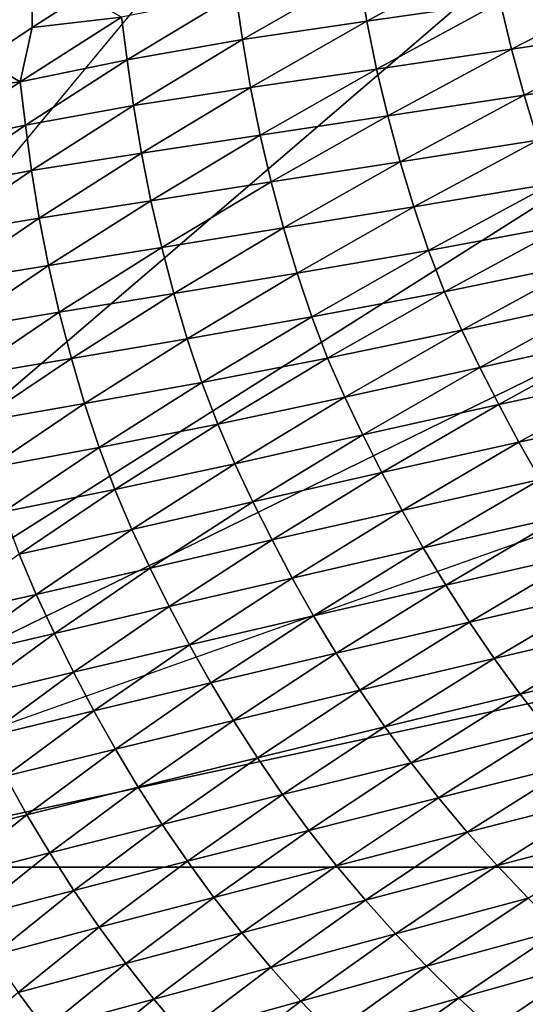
# Model space of a CAD drawing. Extents: x -54 to 446, y -6 to 1400.
# Tile 35 of 254: x -15.653 to -15.395, y 1331.108 to 1331.609. Entities that reach past the tile are written whole.
import ezdxf

# ---------------------------------------------------------------- set-up
doc = ezdxf.new("R2010")
doc.units = 0
doc.header["$LTSCALE"] = 52.148148
for name, color, linetype in [('1345', 7, 'CONTINUOUS'), ('1513', 7, 'CONTINUOUS'), ('1519', 7, 'CONTINUOUS'), ('1576', 7, 'CONTINUOUS'), ('973', 7, 'CONTINUOUS'), ('999', 7, 'CONTINUOUS')]:
    doc.layers.add(name, color=color, linetype=linetype)

msp = doc.modelspace()

# ---------------------------------------------------------------- linework, layer by layer
at = {"layer": '1345', "color": 7, "linetype": 'CONTINUOUS'}
for points in [[(-15.995, 1396.55017, -0.4), (-15.995, 1331.13135, -0.4), (-15.08628, 1396.55017, -0.4), (-15.995, 1396.55017, -0.4)], [(-15.995, 1331.13135, -0.4), (-15.08628, 1330.95407, -0.4), (-15.08628, 1396.55017, -0.4), (-15.995, 1331.13135, -0.4)], [(-15.995, 1331.13135, -0.4), (-15.78947, 1330.6319, -0.4), (-15.08628, 1330.95407, -0.4), (-15.995, 1331.13135, -0.4)]]:
    msp.add_3dface(points, dxfattribs=at)
at = {"layer": '1513', "color": 7, "linetype": 'CONTINUOUS'}
for points in [[(-16, 1395.24268), (-16, 1395.82216), (-15.00018, 1331.1777), (-16, 1395.24268)], [(-15.00018, 1331.1777), (-16, 1395.82216), (-15.00018, 1395.82216), (-15.00018, 1331.1777)], [(-16, 1393.47549), (-16, 1395.24268), (-15.00018, 1331.1777), (-16, 1393.47549)], [(-16, 1391.70658), (-16, 1393.47549), (-15.00018, 1331.1777), (-16, 1391.70658)], [(-16, 1389.93594), (-16, 1391.70658), (-15.00018, 1331.1777), (-16, 1389.93594)], [(-16, 1388.16358), (-16, 1389.93594), (-15.00018, 1331.1777), (-16, 1388.16358)], [(-16, 1386.38949), (-16, 1388.16358), (-15.00018, 1331.1777), (-16, 1386.38949)], [(-16, 1384.61368), (-16, 1386.38949), (-15.00018, 1331.1777), (-16, 1384.61368)], [(-16, 1382.83615), (-16, 1384.61368), (-15.00018, 1331.1777), (-16, 1382.83615)], [(-16, 1381.05688), (-16, 1382.83615), (-15.00018, 1331.1777), (-16, 1381.05688)], [(-16, 1379.2759), (-16, 1381.05688), (-15.00018, 1331.1777), (-16, 1379.2759)], [(-16, 1377.49319), (-16, 1379.2759), (-15.00018, 1331.1777), (-16, 1377.49319)], [(-16, 1375.70875), (-16, 1377.49319), (-15.00018, 1331.1777), (-16, 1375.70875)], [(-16, 1373.92259), (-16, 1375.70875), (-15.00018, 1331.1777), (-16, 1373.92259)], [(-16, 1372.1347), (-16, 1373.92259), (-15.00018, 1331.1777), (-16, 1372.1347)], [(-16, 1370.34509), (-16, 1372.1347), (-15.00018, 1331.1777), (-16, 1370.34509)], [(-16, 1368.55376), (-16, 1370.34509), (-15.00018, 1331.1777), (-16, 1368.55376)], [(-16, 1366.7607), (-16, 1368.55376), (-15.00018, 1331.1777), (-16, 1366.7607)], [(-16, 1364.96591), (-16, 1366.7607), (-15.00018, 1331.1777), (-16, 1364.96591)], [(-16, 1363.77903), (-16, 1364.96591), (-15.00018, 1331.1777), (-16, 1363.77903)], [(-16, 1363.17984), (-16, 1363.77903), (-15.00018, 1331.1777), (-16, 1363.17984)], [(-16, 1361.41242), (-16, 1363.17984), (-15.00018, 1331.1777), (-16, 1361.41242)], [(-16, 1359.64333), (-16, 1361.41242), (-15.00018, 1331.1777), (-16, 1359.64333)], [(-16, 1357.87258), (-16, 1359.64333), (-15.00018, 1331.1777), (-16, 1357.87258)], [(-16, 1356.10016), (-16, 1357.87258), (-15.00018, 1331.1777), (-16, 1356.10016)], [(-16, 1354.32607), (-16, 1356.10016), (-15.00018, 1331.1777), (-16, 1354.32607)], [(-16, 1352.55032), (-16, 1354.32607), (-15.00018, 1331.1777), (-16, 1352.55032)], [(-16, 1350.7729), (-16, 1352.55032), (-15.00018, 1331.1777), (-16, 1350.7729)], [(-16, 1348.99381), (-16, 1350.7729), (-15.00018, 1331.1777), (-16, 1348.99381)], [(-16, 1347.21306), (-16, 1348.99381), (-15.00018, 1331.1777), (-16, 1347.21306)], [(-16, 1345.43064), (-16, 1347.21306), (-15.00018, 1331.1777), (-16, 1345.43064)], [(-16, 1343.64656), (-16, 1345.43064), (-15.00018, 1331.1777), (-16, 1343.64656)], [(-16, 1341.8608), (-16, 1343.64656), (-15.00018, 1331.1777), (-16, 1341.8608)], [(-16, 1340.07339), (-16, 1341.8608), (-15.00018, 1331.1777), (-16, 1340.07339)], [(-16, 1338.2843), (-16, 1340.07339), (-15.00018, 1331.1777), (-16, 1338.2843)], [(-16, 1336.49355), (-16, 1338.2843), (-15.00018, 1331.1777), (-16, 1336.49355)], [(-16, 1334.70113), (-16, 1336.49355), (-15.00018, 1331.1777), (-16, 1334.70113)], [(-16, 1332.90705), (-16, 1334.70113), (-15.00018, 1331.1777), (-16, 1332.90705)], [(-16, 1331.1777), (-16, 1332.90705), (-15.00018, 1331.1777), (-16, 1331.1777)], [(-16, 1331.1777), (-14, 1330.47248), (-15.79687, 1330.68106), (-16, 1331.1777)], [(-14, 1330.47248), (-16, 1331.1777), (-15.00018, 1331.1777), (-14, 1330.47248)]]:
    msp.add_3dface(points, dxfattribs=at)
at = {"layer": '1519', "color": 7, "linetype": 'CONTINUOUS'}
for points in [[(-15.47587, 1331.60869, 4.03521), (-15.41308, 1331.64278, 4.2718), (-15.48009, 1331.63316, 4.02136), (-15.47587, 1331.60869, 4.03521)], [(-15.47587, 1331.60869, 4.03521), (-15.40795, 1331.61833, 4.28279), (-15.41308, 1331.64278, 4.2718), (-15.47587, 1331.60869, 4.03521)], [(-15.53918, 1331.5993, 3.78556), (-15.48009, 1331.63316, 4.02136), (-15.54262, 1331.62243, 3.77524), (-15.53918, 1331.5993, 3.78556)], [(-15.53918, 1331.5993, 3.78556), (-15.47587, 1331.60869, 4.03521), (-15.48009, 1331.63316, 4.02136), (-15.53918, 1331.5993, 3.78556)], [(-15.40213, 1331.5945, 4.2898), (-15.33557, 1331.62879, 4.52723), (-15.40795, 1331.61833, 4.28279), (-15.40213, 1331.5945, 4.2898)], [(-15.40213, 1331.5945, 4.2898), (-15.32913, 1331.60536, 4.53291), (-15.33557, 1331.62879, 4.52723), (-15.40213, 1331.5945, 4.2898)], [(-15.64636, 1331.6054, 3.33704), (-15.60083, 1331.61078, 3.54006), (-15.62042, 1331.62206, 3.45668), (-15.64636, 1331.6054, 3.33704)], [(-15.598, 1331.58893, 3.53993), (-15.54262, 1331.62243, 3.77524), (-15.60083, 1331.61078, 3.54006), (-15.598, 1331.58893, 3.53993)], [(-15.598, 1331.58893, 3.53993), (-15.53918, 1331.5993, 3.78556), (-15.54262, 1331.62243, 3.77524), (-15.598, 1331.58893, 3.53993)], [(-15.47084, 1331.58432, 4.0454), (-15.40795, 1331.61833, 4.28279), (-15.47587, 1331.60869, 4.03521), (-15.47084, 1331.58432, 4.0454)], [(-15.47084, 1331.58432, 4.0454), (-15.40213, 1331.5945, 4.2898), (-15.40795, 1331.61833, 4.28279), (-15.47084, 1331.58432, 4.0454)], [(-15.65246, 1331.57779, 3.3041), (-15.598, 1331.58893, 3.53993), (-15.60083, 1331.61078, 3.54006), (-15.65246, 1331.57779, 3.3041)], [(-15.65246, 1331.57779, 3.3041), (-15.60083, 1331.61078, 3.54006), (-15.64636, 1331.6054, 3.33704), (-15.65246, 1331.57779, 3.3041)], [(-15.67136, 1331.58883, 3.2174), (-15.65246, 1331.57779, 3.3041), (-15.64636, 1331.6054, 3.33704), (-15.67136, 1331.58883, 3.2174)], [(-15.53507, 1331.57492, 3.79828), (-15.47587, 1331.60869, 4.03521), (-15.53918, 1331.5993, 3.78556), (-15.53507, 1331.57492, 3.79828)], [(-15.53507, 1331.57492, 3.79828), (-15.47084, 1331.58432, 4.0454), (-15.47587, 1331.60869, 4.03521), (-15.53507, 1331.57492, 3.79828)], [(-15.39575, 1331.57106, 4.29518), (-15.32913, 1331.60536, 4.53291), (-15.40213, 1331.5945, 4.2898), (-15.39575, 1331.57106, 4.29518)], [(-15.39575, 1331.57106, 4.29518), (-15.32212, 1331.58243, 4.53764), (-15.32913, 1331.60536, 4.53291), (-15.39575, 1331.57106, 4.29518)], [(-15.59468, 1331.56575, 3.54945), (-15.53918, 1331.5993, 3.78556), (-15.598, 1331.58893, 3.53993), (-15.59468, 1331.56575, 3.54945)], [(-15.59468, 1331.56575, 3.54945), (-15.53507, 1331.57492, 3.79828), (-15.53918, 1331.5993, 3.78556), (-15.59468, 1331.56575, 3.54945)], [(-15.46511, 1331.5605, 4.05198), (-15.40213, 1331.5945, 4.2898), (-15.47084, 1331.58432, 4.0454), (-15.46511, 1331.5605, 4.05198)], [(-15.46511, 1331.5605, 4.05198), (-15.39575, 1331.57106, 4.29518), (-15.40213, 1331.5945, 4.2898), (-15.46511, 1331.5605, 4.05198)], [(-15.69543, 1331.57235, 3.09776), (-15.65246, 1331.57779, 3.3041), (-15.67136, 1331.58883, 3.2174), (-15.69543, 1331.57235, 3.09776)], [(-15.64977, 1331.55576, 3.30436), (-15.598, 1331.58893, 3.53993), (-15.65246, 1331.57779, 3.3041), (-15.64977, 1331.55576, 3.30436)], [(-15.64977, 1331.55576, 3.30436), (-15.59468, 1331.56575, 3.54945), (-15.598, 1331.58893, 3.53993), (-15.64977, 1331.55576, 3.30436)], [(-15.53014, 1331.5506, 3.80771), (-15.47084, 1331.58432, 4.0454), (-15.53507, 1331.57492, 3.79828), (-15.53014, 1331.5506, 3.80771)], [(-15.53014, 1331.5506, 3.80771), (-15.46511, 1331.5605, 4.05198), (-15.47084, 1331.58432, 4.0454), (-15.53014, 1331.5506, 3.80771)], [(-15.38879, 1331.5481, 4.29968), (-15.32212, 1331.58243, 4.53764), (-15.39575, 1331.57106, 4.29518), (-15.38879, 1331.5481, 4.29968)], [(-15.70048, 1331.54514, 3.06796), (-15.64977, 1331.55576, 3.30436), (-15.65246, 1331.57779, 3.3041), (-15.70048, 1331.54514, 3.06796)], [(-15.70048, 1331.54514, 3.06796), (-15.65246, 1331.57779, 3.3041), (-15.69543, 1331.57235, 3.09776), (-15.70048, 1331.54514, 3.06796)], [(-15.59067, 1331.54145, 3.56109), (-15.53507, 1331.57492, 3.79828), (-15.59468, 1331.56575, 3.54945), (-15.59067, 1331.54145, 3.56109)], [(-15.59067, 1331.54145, 3.56109), (-15.53014, 1331.5506, 3.80771), (-15.53507, 1331.57492, 3.79828), (-15.59067, 1331.54145, 3.56109)], [(-15.45879, 1331.53705, 4.05708), (-15.39575, 1331.57106, 4.29518), (-15.46511, 1331.5605, 4.05198), (-15.45879, 1331.53705, 4.05708)], [(-15.45879, 1331.53705, 4.05708), (-15.38879, 1331.5481, 4.29968), (-15.39575, 1331.57106, 4.29518), (-15.45879, 1331.53705, 4.05708)], [(-15.64658, 1331.53254, 3.31311), (-15.59468, 1331.56575, 3.54945), (-15.64977, 1331.55576, 3.30436), (-15.64658, 1331.53254, 3.31311)], [(-15.64658, 1331.53254, 3.31311), (-15.59067, 1331.54145, 3.56109), (-15.59468, 1331.56575, 3.54945), (-15.64658, 1331.53254, 3.31311)], [(-15.5245, 1331.5268, 3.81387), (-15.46511, 1331.5605, 4.05198), (-15.53014, 1331.5506, 3.80771), (-15.5245, 1331.5268, 3.81387)], [(-15.5245, 1331.5268, 3.81387), (-15.45879, 1331.53705, 4.05708), (-15.46511, 1331.5605, 4.05198), (-15.5245, 1331.5268, 3.81387)], [(-15.69795, 1331.52293, 3.06859), (-15.64977, 1331.55576, 3.30436), (-15.70048, 1331.54514, 3.06796), (-15.69795, 1331.52293, 3.06859)], [(-15.69795, 1331.52293, 3.06859), (-15.64658, 1331.53254, 3.31311), (-15.64977, 1331.55576, 3.30436), (-15.69795, 1331.52293, 3.06859)], [(-15.58584, 1331.51721, 3.56978), (-15.53014, 1331.5506, 3.80771), (-15.59067, 1331.54145, 3.56109), (-15.58584, 1331.51721, 3.56978)], [(-15.58584, 1331.51721, 3.56978), (-15.5245, 1331.5268, 3.81387), (-15.53014, 1331.5506, 3.80771), (-15.58584, 1331.51721, 3.56978)], [(-15.45188, 1331.51407, 4.06137), (-15.38879, 1331.5481, 4.29968), (-15.45879, 1331.53705, 4.05708), (-15.45188, 1331.51407, 4.06137)], [(-15.45188, 1331.51407, 4.06137), (-15.38124, 1331.52597, 4.30333), (-15.38879, 1331.5481, 4.29968), (-15.45188, 1331.51407, 4.06137)], [(-15.64267, 1331.50832, 3.32371), (-15.59067, 1331.54145, 3.56109), (-15.64658, 1331.53254, 3.31311), (-15.64267, 1331.50832, 3.32371)], [(-15.64267, 1331.50832, 3.32371), (-15.58584, 1331.51721, 3.56978), (-15.59067, 1331.54145, 3.56109), (-15.64267, 1331.50832, 3.32371)], [(-15.51825, 1331.50335, 3.81869), (-15.45879, 1331.53705, 4.05708), (-15.5245, 1331.5268, 3.81387), (-15.51825, 1331.50335, 3.81869)], [(-15.51825, 1331.50335, 3.81869), (-15.45188, 1331.51407, 4.06137), (-15.45879, 1331.53705, 4.05708), (-15.51825, 1331.50335, 3.81869)], [(-15.69486, 1331.49967, 3.07662), (-15.64658, 1331.53254, 3.31311), (-15.69795, 1331.52293, 3.06859), (-15.69486, 1331.49967, 3.07662)], [(-15.69486, 1331.49967, 3.07662), (-15.64267, 1331.50832, 3.32371), (-15.64658, 1331.53254, 3.31311), (-15.69486, 1331.49967, 3.07662)], [(-15.58029, 1331.49341, 3.57555), (-15.5245, 1331.5268, 3.81387), (-15.58584, 1331.51721, 3.56978), (-15.58029, 1331.49341, 3.57555)], [(-15.58029, 1331.49341, 3.57555), (-15.51825, 1331.50335, 3.81869), (-15.5245, 1331.5268, 3.81387), (-15.58029, 1331.49341, 3.57555)], [(-15.44437, 1331.49187, 4.06488), (-15.38124, 1331.52597, 4.30333), (-15.45188, 1331.51407, 4.06137), (-15.44437, 1331.49187, 4.06488)], [(-15.44437, 1331.49187, 4.06488), (-15.3731, 1331.5051, 4.30583), (-15.38124, 1331.52597, 4.30333), (-15.44437, 1331.49187, 4.06488)], [(-15.63794, 1331.48414, 3.3317), (-15.58584, 1331.51721, 3.56978), (-15.64267, 1331.50832, 3.32371), (-15.63794, 1331.48414, 3.3317)], [(-15.63794, 1331.48414, 3.3317), (-15.58029, 1331.49341, 3.57555), (-15.58584, 1331.51721, 3.56978), (-15.63794, 1331.48414, 3.3317)], [(-15.51139, 1331.48033, 3.82278), (-15.45188, 1331.51407, 4.06137), (-15.51825, 1331.50335, 3.81869), (-15.51139, 1331.48033, 3.82278)], [(-15.51139, 1331.48033, 3.82278), (-15.44437, 1331.49187, 4.06488), (-15.45188, 1331.51407, 4.06137), (-15.51139, 1331.48033, 3.82278)], [(-15.69105, 1331.47553, 3.08624), (-15.64267, 1331.50832, 3.32371), (-15.69486, 1331.49967, 3.07662), (-15.69105, 1331.47553, 3.08624)], [(-15.69105, 1331.47553, 3.08624), (-15.63794, 1331.48414, 3.3317), (-15.64267, 1331.50832, 3.32371), (-15.69105, 1331.47553, 3.08624)], [(-15.43624, 1331.47085, 4.06736), (-15.3731, 1331.5051, 4.30583), (-15.44437, 1331.49187, 4.06488), (-15.43624, 1331.47085, 4.06736)], [(-15.43624, 1331.47085, 4.06736), (-15.36434, 1331.48568, 4.30719), (-15.3731, 1331.5051, 4.30583), (-15.43624, 1331.47085, 4.06736)], [(-15.57411, 1331.46996, 3.58011), (-15.51825, 1331.50335, 3.81869), (-15.58029, 1331.49341, 3.57555), (-15.57411, 1331.46996, 3.58011)], [(-15.57411, 1331.46996, 3.58011), (-15.51139, 1331.48033, 3.82278), (-15.51825, 1331.50335, 3.81869), (-15.57411, 1331.46996, 3.58011)], [(-15.63248, 1331.46036, 3.3371), (-15.58029, 1331.49341, 3.57555), (-15.63794, 1331.48414, 3.3317), (-15.63248, 1331.46036, 3.3371)], [(-15.63248, 1331.46036, 3.3371), (-15.57411, 1331.46996, 3.58011), (-15.58029, 1331.49341, 3.57555), (-15.63248, 1331.46036, 3.3371)], [(-15.50391, 1331.45807, 3.82616), (-15.44437, 1331.49187, 4.06488), (-15.51139, 1331.48033, 3.82278), (-15.50391, 1331.45807, 3.82616)], [(-15.50391, 1331.45807, 3.82616), (-15.43624, 1331.47085, 4.06736), (-15.44437, 1331.49187, 4.06488), (-15.50391, 1331.45807, 3.82616)], [(-15.68642, 1331.45141, 3.09356), (-15.63794, 1331.48414, 3.3317), (-15.69105, 1331.47553, 3.08624), (-15.68642, 1331.45141, 3.09356)], [(-15.68642, 1331.45141, 3.09356), (-15.63248, 1331.46036, 3.3371), (-15.63794, 1331.48414, 3.3317), (-15.68642, 1331.45141, 3.09356)], [(-15.42751, 1331.4512, 4.0688), (-15.36434, 1331.48568, 4.30719), (-15.43624, 1331.47085, 4.06736), (-15.42751, 1331.4512, 4.0688)], [(-15.42751, 1331.4512, 4.0688), (-15.35507, 1331.46702, 4.30882), (-15.36434, 1331.48568, 4.30719), (-15.42751, 1331.4512, 4.0688)], [(-15.56729, 1331.44692, 3.58401), (-15.51139, 1331.48033, 3.82278), (-15.57411, 1331.46996, 3.58011), (-15.56729, 1331.44692, 3.58401)], [(-15.56729, 1331.44692, 3.58401), (-15.50391, 1331.45807, 3.82616), (-15.51139, 1331.48033, 3.82278), (-15.56729, 1331.44692, 3.58401)], [(-15.62636, 1331.4369, 3.34142), (-15.57411, 1331.46996, 3.58011), (-15.63248, 1331.46036, 3.3371), (-15.62636, 1331.4369, 3.34142)], [(-15.62636, 1331.4369, 3.34142), (-15.56729, 1331.44692, 3.58401), (-15.57411, 1331.46996, 3.58011), (-15.62636, 1331.4369, 3.34142)], [(-15.49581, 1331.43692, 3.82862), (-15.43624, 1331.47085, 4.06736), (-15.50391, 1331.45807, 3.82616), (-15.49581, 1331.43692, 3.82862)], [(-15.49581, 1331.43692, 3.82862), (-15.42751, 1331.4512, 4.0688), (-15.43624, 1331.47085, 4.06736), (-15.49581, 1331.43692, 3.82862)], [(-15.41825, 1331.43228, 4.07047), (-15.35507, 1331.46702, 4.30882), (-15.42751, 1331.4512, 4.0688), (-15.41825, 1331.43228, 4.07047)], [(-15.41825, 1331.43228, 4.07047), (-15.34539, 1331.44825, 4.31172), (-15.35507, 1331.46702, 4.30882), (-15.41825, 1331.43228, 4.07047)], [(-15.68104, 1331.42764, 3.09861), (-15.63248, 1331.46036, 3.3371), (-15.68642, 1331.45141, 3.09356), (-15.68104, 1331.42764, 3.09861)], [(-15.68104, 1331.42764, 3.09861), (-15.62636, 1331.4369, 3.34142), (-15.63248, 1331.46036, 3.3371), (-15.68104, 1331.42764, 3.09861)], [(-15.55985, 1331.42459, 3.58728), (-15.50391, 1331.45807, 3.82616), (-15.56729, 1331.44692, 3.58401), (-15.55985, 1331.42459, 3.58728)], [(-15.55985, 1331.42459, 3.58728), (-15.49581, 1331.43692, 3.82862), (-15.50391, 1331.45807, 3.82616), (-15.55985, 1331.42459, 3.58728)], [(-15.48709, 1331.41704, 3.83014), (-15.42751, 1331.4512, 4.0688), (-15.49581, 1331.43692, 3.82862), (-15.48709, 1331.41704, 3.83014)], [(-15.48709, 1331.41704, 3.83014), (-15.41825, 1331.43228, 4.07047), (-15.42751, 1331.4512, 4.0688), (-15.48709, 1331.41704, 3.83014)], [(-15.61959, 1331.41384, 3.34514), (-15.56729, 1331.44692, 3.58401), (-15.62636, 1331.4369, 3.34142), (-15.61959, 1331.41384, 3.34514)], [(-15.61959, 1331.41384, 3.34514), (-15.55985, 1331.42459, 3.58728), (-15.56729, 1331.44692, 3.58401), (-15.61959, 1331.41384, 3.34514)], [(-15.40854, 1331.4133, 4.07329), (-15.34539, 1331.44825, 4.31172), (-15.41825, 1331.43228, 4.07047), (-15.40854, 1331.4133, 4.07329)], [(-15.40854, 1331.4133, 4.07329), (-15.33525, 1331.42925, 4.3148), (-15.34539, 1331.44825, 4.31172), (-15.40854, 1331.4133, 4.07329)], [(-15.67499, 1331.40419, 3.1027), (-15.62636, 1331.4369, 3.34142), (-15.68104, 1331.42764, 3.09861), (-15.67499, 1331.40419, 3.1027)], [(-15.67499, 1331.40419, 3.1027), (-15.61959, 1331.41384, 3.34514), (-15.62636, 1331.4369, 3.34142), (-15.67499, 1331.40419, 3.1027)], [(-15.55177, 1331.40331, 3.58971), (-15.49581, 1331.43692, 3.82862), (-15.55985, 1331.42459, 3.58728), (-15.55177, 1331.40331, 3.58971)], [(-15.55177, 1331.40331, 3.58971), (-15.48709, 1331.41704, 3.83014), (-15.49581, 1331.43692, 3.82862), (-15.55177, 1331.40331, 3.58971)], [(-15.47783, 1331.39786, 3.83187), (-15.41825, 1331.43228, 4.07047), (-15.48709, 1331.41704, 3.83014), (-15.47783, 1331.39786, 3.83187)], [(-15.47783, 1331.39786, 3.83187), (-15.40854, 1331.4133, 4.07329), (-15.41825, 1331.43228, 4.07047), (-15.47783, 1331.39786, 3.83187)], [(-15.39837, 1331.39415, 4.07626), (-15.33525, 1331.42925, 4.3148), (-15.40854, 1331.4133, 4.07329), (-15.39837, 1331.39415, 4.07626)], [(-15.39837, 1331.39415, 4.07626), (-15.32453, 1331.4104, 4.31655), (-15.33525, 1331.42925, 4.3148), (-15.39837, 1331.39415, 4.07626)], [(-15.61218, 1331.39145, 3.3483), (-15.55985, 1331.42459, 3.58728), (-15.61959, 1331.41384, 3.34514), (-15.61218, 1331.39145, 3.3483)], [(-15.61218, 1331.39145, 3.3483), (-15.55177, 1331.40331, 3.58971), (-15.55985, 1331.42459, 3.58728), (-15.61218, 1331.39145, 3.3483)], [(-15.66827, 1331.38111, 3.10626), (-15.61959, 1331.41384, 3.34514), (-15.67499, 1331.40419, 3.1027), (-15.66827, 1331.38111, 3.10626)], [(-15.66827, 1331.38111, 3.10626), (-15.61218, 1331.39145, 3.3483), (-15.61959, 1331.41384, 3.34514), (-15.66827, 1331.38111, 3.10626)], [(-15.54308, 1331.38321, 3.59132), (-15.48709, 1331.41704, 3.83014), (-15.55177, 1331.40331, 3.58971), (-15.54308, 1331.38321, 3.59132)], [(-15.54308, 1331.38321, 3.59132), (-15.47783, 1331.39786, 3.83187), (-15.48709, 1331.41704, 3.83014), (-15.54308, 1331.38321, 3.59132)], [(-15.46811, 1331.37868, 3.83461), (-15.40854, 1331.4133, 4.07329), (-15.47783, 1331.39786, 3.83187), (-15.46811, 1331.37868, 3.83461)], [(-15.46811, 1331.37868, 3.83461), (-15.39837, 1331.39415, 4.07626), (-15.40854, 1331.4133, 4.07329), (-15.46811, 1331.37868, 3.83461)], [(-15.3876, 1331.37517, 4.07801), (-15.32453, 1331.4104, 4.31655), (-15.39837, 1331.39415, 4.07626), (-15.3876, 1331.37517, 4.07801)], [(-15.60414, 1331.37004, 3.35073), (-15.55177, 1331.40331, 3.58971), (-15.61218, 1331.39145, 3.3483), (-15.60414, 1331.37004, 3.35073)], [(-15.60414, 1331.37004, 3.35073), (-15.54308, 1331.38321, 3.59132), (-15.55177, 1331.40331, 3.58971), (-15.60414, 1331.37004, 3.35073)], [(-15.53383, 1331.36379, 3.5931), (-15.47783, 1331.39786, 3.83187), (-15.54308, 1331.38321, 3.59132), (-15.53383, 1331.36379, 3.5931)], [(-15.53383, 1331.36379, 3.5931), (-15.46811, 1331.37868, 3.83461), (-15.47783, 1331.39786, 3.83187), (-15.53383, 1331.36379, 3.5931)], [(-15.4579, 1331.35938, 3.83748), (-15.39837, 1331.39415, 4.07626), (-15.46811, 1331.37868, 3.83461), (-15.4579, 1331.35938, 3.83748)], [(-15.4579, 1331.35938, 3.83748), (-15.3876, 1331.37517, 4.07801), (-15.39837, 1331.39415, 4.07626), (-15.4579, 1331.35938, 3.83748)], [(-15.6609, 1331.35866, 3.10932), (-15.61218, 1331.39145, 3.3483), (-15.66827, 1331.38111, 3.10626), (-15.6609, 1331.35866, 3.10932)], [(-15.6609, 1331.35866, 3.10932), (-15.60414, 1331.37004, 3.35073), (-15.61218, 1331.39145, 3.3483), (-15.6609, 1331.35866, 3.10932)], [(-15.59546, 1331.34974, 3.35242), (-15.54308, 1331.38321, 3.59132), (-15.60414, 1331.37004, 3.35073), (-15.59546, 1331.34974, 3.35242)], [(-15.59546, 1331.34974, 3.35242), (-15.53383, 1331.36379, 3.5931), (-15.54308, 1331.38321, 3.59132), (-15.59546, 1331.34974, 3.35242)], [(-15.52409, 1331.3444, 3.59578), (-15.46811, 1331.37868, 3.83461), (-15.53383, 1331.36379, 3.5931), (-15.52409, 1331.3444, 3.59578)], [(-15.52409, 1331.3444, 3.59578), (-15.4579, 1331.35938, 3.83748), (-15.46811, 1331.37868, 3.83461), (-15.52409, 1331.3444, 3.59578)], [(-15.44708, 1331.34027, 3.83924), (-15.3876, 1331.37517, 4.07801), (-15.4579, 1331.35938, 3.83748), (-15.44708, 1331.34027, 3.83924)], [(-15.44708, 1331.34027, 3.83924), (-15.37621, 1331.35636, 4.07865), (-15.3876, 1331.37517, 4.07801), (-15.44708, 1331.34027, 3.83924)], [(-15.65288, 1331.33713, 3.11175), (-15.60414, 1331.37004, 3.35073), (-15.6609, 1331.35866, 3.10932), (-15.65288, 1331.33713, 3.11175)], [(-15.65288, 1331.33713, 3.11175), (-15.59546, 1331.34974, 3.35242), (-15.60414, 1331.37004, 3.35073), (-15.65288, 1331.33713, 3.11175)], [(-15.58621, 1331.33007, 3.35426), (-15.53383, 1331.36379, 3.5931), (-15.59546, 1331.34974, 3.35242), (-15.58621, 1331.33007, 3.35426)], [(-15.58621, 1331.33007, 3.35426), (-15.52409, 1331.3444, 3.59578), (-15.53383, 1331.36379, 3.5931), (-15.58621, 1331.33007, 3.35426)], [(-15.51383, 1331.32496, 3.59855), (-15.4579, 1331.35938, 3.83748), (-15.52409, 1331.3444, 3.59578), (-15.51383, 1331.32496, 3.59855)], [(-15.51383, 1331.32496, 3.59855), (-15.44708, 1331.34027, 3.83924), (-15.4579, 1331.35938, 3.83748), (-15.51383, 1331.32496, 3.59855)], [(-15.43563, 1331.32134, 3.83999), (-15.37621, 1331.35636, 4.07865), (-15.44708, 1331.34027, 3.83924), (-15.43563, 1331.32134, 3.83999)], [(-15.43563, 1331.32134, 3.83999), (-15.36423, 1331.33765, 4.07877), (-15.37621, 1331.35636, 4.07865), (-15.43563, 1331.32134, 3.83999)], [(-15.64423, 1331.31662, 3.11353), (-15.59546, 1331.34974, 3.35242), (-15.65288, 1331.33713, 3.11175), (-15.64423, 1331.31662, 3.11353)], [(-15.64423, 1331.31662, 3.11353), (-15.58621, 1331.33007, 3.35426), (-15.59546, 1331.34974, 3.35242), (-15.64423, 1331.31662, 3.11353)], [(-15.57646, 1331.31049, 3.35688), (-15.52409, 1331.3444, 3.59578), (-15.58621, 1331.33007, 3.35426), (-15.57646, 1331.31049, 3.35688)], [(-15.57646, 1331.31049, 3.35688), (-15.51383, 1331.32496, 3.59855), (-15.52409, 1331.3444, 3.59578), (-15.57646, 1331.31049, 3.35688)], [(-15.50297, 1331.30572, 3.60033), (-15.44708, 1331.34027, 3.83924), (-15.51383, 1331.32496, 3.59855), (-15.50297, 1331.30572, 3.60033)], [(-15.50297, 1331.30572, 3.60033), (-15.43563, 1331.32134, 3.83999), (-15.44708, 1331.34027, 3.83924), (-15.50297, 1331.30572, 3.60033)], [(-15.698, 1331.30459, 2.87287), (-15.64423, 1331.31662, 3.11353), (-15.65288, 1331.33713, 3.11175), (-15.698, 1331.30459, 2.87287)], [(-15.42359, 1331.30254, 3.84025), (-15.36423, 1331.33765, 4.07877), (-15.43563, 1331.32134, 3.83999), (-15.42359, 1331.30254, 3.84025)], [(-15.42359, 1331.30254, 3.84025), (-15.35168, 1331.31917, 4.07844), (-15.36423, 1331.33765, 4.07877), (-15.42359, 1331.30254, 3.84025)], [(-15.63498, 1331.29673, 3.11544), (-15.58621, 1331.33007, 3.35426), (-15.64423, 1331.31662, 3.11353), (-15.63498, 1331.29673, 3.11544)], [(-15.63498, 1331.29673, 3.11544), (-15.57646, 1331.31049, 3.35688), (-15.58621, 1331.33007, 3.35426), (-15.63498, 1331.29673, 3.11544)], [(-15.56617, 1331.29091, 3.35958), (-15.51383, 1331.32496, 3.59855), (-15.57646, 1331.31049, 3.35688), (-15.56617, 1331.29091, 3.35958)], [(-15.56617, 1331.29091, 3.35958), (-15.50297, 1331.30572, 3.60033), (-15.51383, 1331.32496, 3.59855), (-15.56617, 1331.29091, 3.35958)], [(-15.49146, 1331.28668, 3.60119), (-15.43563, 1331.32134, 3.83999), (-15.50297, 1331.30572, 3.60033), (-15.49146, 1331.28668, 3.60119)], [(-15.49146, 1331.28668, 3.60119), (-15.42359, 1331.30254, 3.84025), (-15.43563, 1331.32134, 3.83999), (-15.49146, 1331.28668, 3.60119)], [(-15.41096, 1331.28398, 3.84009), (-15.35168, 1331.31917, 4.07844), (-15.42359, 1331.30254, 3.84025), (-15.41096, 1331.28398, 3.84009)], [(-15.41096, 1331.28398, 3.84009), (-15.33849, 1331.30101, 4.07757), (-15.35168, 1331.31917, 4.07844), (-15.41096, 1331.28398, 3.84009)], [(-15.68937, 1331.28389, 2.87474), (-15.64423, 1331.31662, 3.11353), (-15.698, 1331.30459, 2.87287), (-15.68937, 1331.28389, 2.87474)], [(-15.68937, 1331.28389, 2.87474), (-15.63498, 1331.29673, 3.11544), (-15.64423, 1331.31662, 3.11353), (-15.68937, 1331.28389, 2.87474)], [(-15.62521, 1331.27696, 3.11802), (-15.57646, 1331.31049, 3.35688), (-15.63498, 1331.29673, 3.11544), (-15.62521, 1331.27696, 3.11802)], [(-15.62521, 1331.27696, 3.11802), (-15.56617, 1331.29091, 3.35958), (-15.57646, 1331.31049, 3.35688), (-15.62521, 1331.27696, 3.11802)], [(-15.55525, 1331.27154, 3.36138), (-15.50297, 1331.30572, 3.60033), (-15.56617, 1331.29091, 3.35958), (-15.55525, 1331.27154, 3.36138)], [(-15.55525, 1331.27154, 3.36138), (-15.49146, 1331.28668, 3.60119), (-15.50297, 1331.30572, 3.60033), (-15.55525, 1331.27154, 3.36138)], [(-15.47935, 1331.26779, 3.6016), (-15.42359, 1331.30254, 3.84025), (-15.49146, 1331.28668, 3.60119), (-15.47935, 1331.26779, 3.6016)], [(-15.47935, 1331.26779, 3.6016), (-15.41096, 1331.28398, 3.84009), (-15.42359, 1331.30254, 3.84025), (-15.47935, 1331.26779, 3.6016)], [(-15.39768, 1331.26574, 3.83943), (-15.33849, 1331.30101, 4.07757), (-15.41096, 1331.28398, 3.84009), (-15.39768, 1331.26574, 3.83943)], [(-15.39768, 1331.26574, 3.83943), (-15.32464, 1331.28323, 4.07614), (-15.33849, 1331.30101, 4.07757), (-15.39768, 1331.26574, 3.83943)], [(-15.68013, 1331.26377, 2.87672), (-15.63498, 1331.29673, 3.11544), (-15.68937, 1331.28389, 2.87474), (-15.68013, 1331.26377, 2.87672)], [(-15.68013, 1331.26377, 2.87672), (-15.62521, 1331.27696, 3.11802), (-15.63498, 1331.29673, 3.11544), (-15.68013, 1331.26377, 2.87672)], [(-15.61489, 1331.25724, 3.12065), (-15.56617, 1331.29091, 3.35958), (-15.62521, 1331.27696, 3.11802), (-15.61489, 1331.25724, 3.12065)], [(-15.61489, 1331.25724, 3.12065), (-15.55525, 1331.27154, 3.36138), (-15.56617, 1331.29091, 3.35958), (-15.61489, 1331.25724, 3.12065)], [(-15.54369, 1331.25239, 3.36236), (-15.49146, 1331.28668, 3.60119), (-15.55525, 1331.27154, 3.36138), (-15.54369, 1331.25239, 3.36236)], [(-15.54369, 1331.25239, 3.36236), (-15.47935, 1331.26779, 3.6016), (-15.49146, 1331.28668, 3.60119), (-15.54369, 1331.25239, 3.36236)], [(-15.46665, 1331.24915, 3.60162), (-15.41096, 1331.28398, 3.84009), (-15.47935, 1331.26779, 3.6016), (-15.46665, 1331.24915, 3.60162)], [(-15.46665, 1331.24915, 3.60162), (-15.39768, 1331.26574, 3.83943), (-15.41096, 1331.28398, 3.84009), (-15.46665, 1331.24915, 3.60162)], [(-15.38375, 1331.24789, 3.83824), (-15.32464, 1331.28323, 4.07614), (-15.39768, 1331.26574, 3.83943), (-15.38375, 1331.24789, 3.83824)], [(-15.67034, 1331.24382, 2.87927), (-15.62521, 1331.27696, 3.11802), (-15.68013, 1331.26377, 2.87672), (-15.67034, 1331.24382, 2.87927)], [(-15.67034, 1331.24382, 2.87927), (-15.61489, 1331.25724, 3.12065), (-15.62521, 1331.27696, 3.11802), (-15.67034, 1331.24382, 2.87927)], [(-15.60393, 1331.23775, 3.12249), (-15.55525, 1331.27154, 3.36138), (-15.61489, 1331.25724, 3.12065), (-15.60393, 1331.23775, 3.12249)], [(-15.60393, 1331.23775, 3.12249), (-15.54369, 1331.25239, 3.36236), (-15.55525, 1331.27154, 3.36138), (-15.60393, 1331.23775, 3.12249)], [(-15.53152, 1331.23341, 3.36292), (-15.47935, 1331.26779, 3.6016), (-15.54369, 1331.25239, 3.36236), (-15.53152, 1331.23341, 3.36292)], [(-15.53152, 1331.23341, 3.36292), (-15.46665, 1331.24915, 3.60162), (-15.47935, 1331.26779, 3.6016), (-15.53152, 1331.23341, 3.36292)], [(-15.45329, 1331.23085, 3.60117), (-15.39768, 1331.26574, 3.83943), (-15.46665, 1331.24915, 3.60162), (-15.45329, 1331.23085, 3.60117)], [(-15.45329, 1331.23085, 3.60117), (-15.38375, 1331.24789, 3.83824), (-15.39768, 1331.26574, 3.83943), (-15.45329, 1331.23085, 3.60117)], [(-15.65998, 1331.22397, 2.88185), (-15.61489, 1331.25724, 3.12065), (-15.67034, 1331.24382, 2.87927), (-15.65998, 1331.22397, 2.88185)], [(-15.65998, 1331.22397, 2.88185), (-15.60393, 1331.23775, 3.12249), (-15.61489, 1331.25724, 3.12065), (-15.65998, 1331.22397, 2.88185)], [(-15.59232, 1331.21849, 3.12359), (-15.54369, 1331.25239, 3.36236), (-15.60393, 1331.23775, 3.12249), (-15.59232, 1331.21849, 3.12359)], [(-15.59232, 1331.21849, 3.12359), (-15.53152, 1331.23341, 3.36292), (-15.54369, 1331.25239, 3.36236), (-15.59232, 1331.21849, 3.12359)], [(-15.51874, 1331.2147, 3.36312), (-15.46665, 1331.24915, 3.60162), (-15.53152, 1331.23341, 3.36292), (-15.51874, 1331.2147, 3.36312)], [(-15.51874, 1331.2147, 3.36312), (-15.45329, 1331.23085, 3.60117), (-15.46665, 1331.24915, 3.60162), (-15.51874, 1331.2147, 3.36312)], [(-15.43928, 1331.21293, 3.60023), (-15.38375, 1331.24789, 3.83824), (-15.45329, 1331.23085, 3.60117), (-15.43928, 1331.21293, 3.60023)], [(-15.43928, 1331.21293, 3.60023), (-15.36922, 1331.2305, 3.83659), (-15.38375, 1331.24789, 3.83824), (-15.43928, 1331.21293, 3.60023)], [(-15.64898, 1331.20436, 2.88373), (-15.60393, 1331.23775, 3.12249), (-15.65998, 1331.22397, 2.88185), (-15.64898, 1331.20436, 2.88373)], [(-15.64898, 1331.20436, 2.88373), (-15.59232, 1331.21849, 3.12359), (-15.60393, 1331.23775, 3.12249), (-15.64898, 1331.20436, 2.88373)], [(-15.58008, 1331.19942, 3.12431), (-15.53152, 1331.23341, 3.36292), (-15.59232, 1331.21849, 3.12359), (-15.58008, 1331.19942, 3.12431)], [(-15.58008, 1331.19942, 3.12431), (-15.51874, 1331.2147, 3.36312), (-15.53152, 1331.23341, 3.36292), (-15.58008, 1331.19942, 3.12431)], [(-15.50531, 1331.19633, 3.36289), (-15.45329, 1331.23085, 3.60117), (-15.51874, 1331.2147, 3.36312), (-15.50531, 1331.19633, 3.36289)], [(-15.50531, 1331.19633, 3.36289), (-15.43928, 1331.21293, 3.60023), (-15.45329, 1331.23085, 3.60117), (-15.50531, 1331.19633, 3.36289)], [(-15.42466, 1331.19546, 3.59886), (-15.36922, 1331.2305, 3.83659), (-15.43928, 1331.21293, 3.60023), (-15.42466, 1331.19546, 3.59886)], [(-15.42466, 1331.19546, 3.59886), (-15.35412, 1331.21356, 3.83452), (-15.36922, 1331.2305, 3.83659), (-15.42466, 1331.19546, 3.59886)], [(-15.70146, 1331.1911, 2.64323), (-15.64898, 1331.20436, 2.88373), (-15.65998, 1331.22397, 2.88185), (-15.70146, 1331.1911, 2.64323)], [(-15.63732, 1331.185, 2.88496), (-15.59232, 1331.21849, 3.12359), (-15.64898, 1331.20436, 2.88373), (-15.63732, 1331.185, 2.88496)], [(-15.63732, 1331.185, 2.88496), (-15.58008, 1331.19942, 3.12431), (-15.59232, 1331.21849, 3.12359), (-15.63732, 1331.185, 2.88496)], [(-15.56723, 1331.18064, 3.12469), (-15.51874, 1331.2147, 3.36312), (-15.58008, 1331.19942, 3.12431), (-15.56723, 1331.18064, 3.12469)], [(-15.56723, 1331.18064, 3.12469), (-15.50531, 1331.19633, 3.36289), (-15.51874, 1331.2147, 3.36312), (-15.56723, 1331.18064, 3.12469)], [(-15.40947, 1331.17846, 3.5971), (-15.35412, 1331.21356, 3.83452), (-15.42466, 1331.19546, 3.59886), (-15.40947, 1331.17846, 3.5971)], [(-15.40947, 1331.17846, 3.5971), (-15.33844, 1331.19705, 3.83204), (-15.35412, 1331.21356, 3.83452), (-15.40947, 1331.17846, 3.5971)], [(-15.49121, 1331.17835, 3.3622), (-15.43928, 1331.21293, 3.60023), (-15.50531, 1331.19633, 3.36289), (-15.49121, 1331.17835, 3.3622)], [(-15.49121, 1331.17835, 3.3622), (-15.42466, 1331.19546, 3.59886), (-15.43928, 1331.21293, 3.60023), (-15.49121, 1331.17835, 3.3622)], [(-15.69041, 1331.17138, 2.64516), (-15.64898, 1331.20436, 2.88373), (-15.70146, 1331.1911, 2.64323), (-15.69041, 1331.17138, 2.64516)], [(-15.69041, 1331.17138, 2.64516), (-15.63732, 1331.185, 2.88496), (-15.64898, 1331.20436, 2.88373), (-15.69041, 1331.17138, 2.64516)], [(-15.62502, 1331.16584, 2.88584), (-15.58008, 1331.19942, 3.12431), (-15.63732, 1331.185, 2.88496), (-15.62502, 1331.16584, 2.88584)], [(-15.62502, 1331.16584, 2.88584), (-15.56723, 1331.18064, 3.12469), (-15.58008, 1331.19942, 3.12431), (-15.62502, 1331.16584, 2.88584)], [(-15.55372, 1331.16221, 3.12467), (-15.50531, 1331.19633, 3.36289), (-15.56723, 1331.18064, 3.12469), (-15.55372, 1331.16221, 3.12467)], [(-15.55372, 1331.16221, 3.12467), (-15.49121, 1331.17835, 3.3622), (-15.50531, 1331.19633, 3.36289), (-15.55372, 1331.16221, 3.12467)], [(-15.47652, 1331.16082, 3.36112), (-15.42466, 1331.19546, 3.59886), (-15.49121, 1331.17835, 3.3622), (-15.47652, 1331.16082, 3.36112)], [(-15.47652, 1331.16082, 3.36112), (-15.40947, 1331.17846, 3.5971), (-15.42466, 1331.19546, 3.59886), (-15.47652, 1331.16082, 3.36112)], [(-15.3937, 1331.16189, 3.59496), (-15.33844, 1331.19705, 3.83204), (-15.40947, 1331.17846, 3.5971), (-15.3937, 1331.16189, 3.59496)], [(-15.6787, 1331.15191, 2.64652), (-15.63732, 1331.185, 2.88496), (-15.69041, 1331.17138, 2.64516), (-15.6787, 1331.15191, 2.64652)], [(-15.6787, 1331.15191, 2.64652), (-15.62502, 1331.16584, 2.88584), (-15.63732, 1331.185, 2.88496), (-15.6787, 1331.15191, 2.64652)], [(-15.6121, 1331.147, 2.8864), (-15.56723, 1331.18064, 3.12469), (-15.62502, 1331.16584, 2.88584), (-15.6121, 1331.147, 2.8864)], [(-15.6121, 1331.147, 2.8864), (-15.55372, 1331.16221, 3.12467), (-15.56723, 1331.18064, 3.12469), (-15.6121, 1331.147, 2.8864)], [(-15.53955, 1331.14416, 3.12424), (-15.49121, 1331.17835, 3.3622), (-15.55372, 1331.16221, 3.12467), (-15.53955, 1331.14416, 3.12424)], [(-15.53955, 1331.14416, 3.12424), (-15.47652, 1331.16082, 3.36112), (-15.49121, 1331.17835, 3.3622), (-15.53955, 1331.14416, 3.12424)], [(-15.46124, 1331.14375, 3.35967), (-15.40947, 1331.17846, 3.5971), (-15.47652, 1331.16082, 3.36112), (-15.46124, 1331.14375, 3.35967)], [(-15.46124, 1331.14375, 3.35967), (-15.3937, 1331.16189, 3.59496), (-15.40947, 1331.17846, 3.5971), (-15.46124, 1331.14375, 3.35967)], [(-15.66635, 1331.13268, 2.64756), (-15.62502, 1331.16584, 2.88584), (-15.6787, 1331.15191, 2.64652), (-15.66635, 1331.13268, 2.64756)], [(-15.66635, 1331.13268, 2.64756), (-15.6121, 1331.147, 2.8864), (-15.62502, 1331.16584, 2.88584), (-15.66635, 1331.13268, 2.64756)], [(-15.59853, 1331.1285, 2.88661), (-15.55372, 1331.16221, 3.12467), (-15.6121, 1331.147, 2.8864), (-15.59853, 1331.1285, 2.88661)], [(-15.59853, 1331.1285, 2.88661), (-15.53955, 1331.14416, 3.12424), (-15.55372, 1331.16221, 3.12467), (-15.59853, 1331.1285, 2.88661)], [(-15.52478, 1331.12657, 3.12344), (-15.47652, 1331.16082, 3.36112), (-15.53955, 1331.14416, 3.12424), (-15.52478, 1331.12657, 3.12344)], [(-15.52478, 1331.12657, 3.12344), (-15.46124, 1331.14375, 3.35967), (-15.47652, 1331.16082, 3.36112), (-15.52478, 1331.12657, 3.12344)], [(-15.44538, 1331.12713, 3.35786), (-15.3937, 1331.16189, 3.59496), (-15.46124, 1331.14375, 3.35967), (-15.44538, 1331.12713, 3.35786)], [(-15.44538, 1331.12713, 3.35786), (-15.37736, 1331.14576, 3.59245), (-15.3937, 1331.16189, 3.59496), (-15.44538, 1331.12713, 3.35786)], [(-15.65337, 1331.11376, 2.64832), (-15.6121, 1331.147, 2.8864), (-15.66635, 1331.13268, 2.64756), (-15.65337, 1331.11376, 2.64832)], [(-15.65337, 1331.11376, 2.64832), (-15.59853, 1331.1285, 2.88661), (-15.6121, 1331.147, 2.8864), (-15.65337, 1331.11376, 2.64832)], [(-15.58429, 1331.1104, 2.88644), (-15.53955, 1331.14416, 3.12424), (-15.59853, 1331.1285, 2.88661), (-15.58429, 1331.1104, 2.88644)], [(-15.58429, 1331.1104, 2.88644), (-15.52478, 1331.12657, 3.12344), (-15.53955, 1331.14416, 3.12424), (-15.58429, 1331.1104, 2.88644)], [(-15.50942, 1331.10945, 3.12231), (-15.46124, 1331.14375, 3.35967), (-15.52478, 1331.12657, 3.12344), (-15.50942, 1331.10945, 3.12231)], [(-15.50942, 1331.10945, 3.12231), (-15.44538, 1331.12713, 3.35786), (-15.46124, 1331.14375, 3.35967), (-15.50942, 1331.10945, 3.12231)], [(-15.42895, 1331.11096, 3.35572), (-15.37736, 1331.14576, 3.59245), (-15.44538, 1331.12713, 3.35786), (-15.42895, 1331.11096, 3.35572)], [(-15.42895, 1331.11096, 3.35572), (-15.36047, 1331.13008, 3.58959), (-15.37736, 1331.14576, 3.59245), (-15.42895, 1331.11096, 3.35572)], [(-15.63973, 1331.09521, 2.64875), (-15.59853, 1331.1285, 2.88661), (-15.65337, 1331.11376, 2.64832), (-15.63973, 1331.09521, 2.64875)], [(-15.63973, 1331.09521, 2.64875), (-15.58429, 1331.1104, 2.88644), (-15.59853, 1331.1285, 2.88661), (-15.63973, 1331.09521, 2.64875)], [(-15.41197, 1331.09525, 3.35324), (-15.36047, 1331.13008, 3.58959), (-15.42895, 1331.11096, 3.35572), (-15.41197, 1331.09525, 3.35324)], [(-15.41197, 1331.09525, 3.35324), (-15.34305, 1331.11488, 3.58641), (-15.36047, 1331.13008, 3.58959), (-15.41197, 1331.09525, 3.35324)], [(-15.56944, 1331.09275, 2.88593), (-15.52478, 1331.12657, 3.12344), (-15.58429, 1331.1104, 2.88644), (-15.56944, 1331.09275, 2.88593)], [(-15.56944, 1331.09275, 2.88593), (-15.50942, 1331.10945, 3.12231), (-15.52478, 1331.12657, 3.12344), (-15.56944, 1331.09275, 2.88593)], [(-15.49348, 1331.09279, 3.12085), (-15.44538, 1331.12713, 3.35786), (-15.50942, 1331.10945, 3.12231), (-15.49348, 1331.09279, 3.12085)], [(-15.49348, 1331.09279, 3.12085), (-15.42895, 1331.11096, 3.35572), (-15.44538, 1331.12713, 3.35786), (-15.49348, 1331.09279, 3.12085)], [(-15.69103, 1331.08095, 2.41046), (-15.63973, 1331.09521, 2.64875), (-15.65337, 1331.11376, 2.64832), (-15.69103, 1331.08095, 2.41046)], [(-15.39445, 1331.08004, 3.35046), (-15.34305, 1331.11488, 3.58641), (-15.41197, 1331.09525, 3.35324), (-15.39445, 1331.08004, 3.35046)], [(-15.62542, 1331.07705, 2.64884), (-15.58429, 1331.1104, 2.88644), (-15.63973, 1331.09521, 2.64875), (-15.62542, 1331.07705, 2.64884)], [(-15.62542, 1331.07705, 2.64884), (-15.56944, 1331.09275, 2.88593), (-15.58429, 1331.1104, 2.88644), (-15.62542, 1331.07705, 2.64884)], [(-15.554, 1331.07558, 2.88511), (-15.50942, 1331.10945, 3.12231), (-15.56944, 1331.09275, 2.88593), (-15.554, 1331.07558, 2.88511)], [(-15.554, 1331.07558, 2.88511), (-15.49348, 1331.09279, 3.12085), (-15.50942, 1331.10945, 3.12231), (-15.554, 1331.07558, 2.88511)], [(-15.47696, 1331.07658, 3.11906), (-15.42895, 1331.11096, 3.35572), (-15.49348, 1331.09279, 3.12085), (-15.47696, 1331.07658, 3.11906)], [(-15.47696, 1331.07658, 3.11906), (-15.41197, 1331.09525, 3.35324), (-15.42895, 1331.11096, 3.35572), (-15.47696, 1331.07658, 3.11906)]]:
    msp.add_3dface(points, dxfattribs=at)
at = {"layer": '1576', "color": 7, "linetype": 'CONTINUOUS'}
for points in [[(-15.67136, 1331.58883, 3.2174), (-15.64844, 1333.42139, 3.31736), (-15.68466, 1333.39204, 3.14136), (-15.67136, 1331.58883, 3.2174)], [(-15.67136, 1331.58883, 3.2174), (-15.64636, 1331.6054, 3.33704), (-15.64844, 1333.42139, 3.31736), (-15.67136, 1331.58883, 3.2174)], [(-15.64636, 1331.6054, 3.33704), (-15.62042, 1331.62206, 3.45668), (-15.64844, 1333.42139, 3.31736), (-15.64636, 1331.6054, 3.33704)]]:
    msp.add_3dface(points, dxfattribs=at)
at = {"layer": '973', "color": 7, "linetype": 'CONTINUOUS'}
msp.add_3dface([(-15.995, 1331.13135, -0.4), (-8.54071, 1330.23446, -13.52983), (-15.78947, 1330.6319, -0.4), (-15.995, 1331.13135, -0.4)], dxfattribs=at)
at = {"layer": '999', "color": 7, "linetype": 'CONTINUOUS'}
for points in [[(-15.995, 1331.13135, -0.4), (-15.76858, 1398.70779, -2.71141), (-13.61758, 1344, -8.40008), (-15.995, 1331.13135, -0.4)], [(-13.61758, 1341.59674, -8.40008), (-15.995, 1331.13135, -0.4), (-13.61758, 1344, -8.40008), (-13.61758, 1341.59674, -8.40008)], [(-13.61758, 1337.40326, -8.40008), (-15.995, 1331.13135, -0.4), (-13.61758, 1341.59674, -8.40008), (-13.61758, 1337.40326, -8.40008)], [(-13.61758, 1334, -8.40008), (-15.995, 1331.13135, -0.4), (-13.61758, 1337.40326, -8.40008), (-13.61758, 1334, -8.40008)], [(-13.45386, 1333.3112, -8.65988), (-15.995, 1331.13135, -0.4), (-13.61758, 1334, -8.40008), (-13.45386, 1333.3112, -8.65988)], [(-13.16788, 1332.92097, -9.08884), (-15.995, 1331.13135, -0.4), (-13.45386, 1333.3112, -8.65988), (-13.16788, 1332.92097, -9.08884)], [(-12.83956, 1332.67774, -9.54702), (-15.995, 1331.13135, -0.4), (-13.16788, 1332.92097, -9.08884), (-12.83956, 1332.67774, -9.54702)], [(-12.13891, 1332.5, -10.42338), (-15.995, 1331.13135, -0.4), (-12.83956, 1332.67774, -9.54702), (-12.13891, 1332.5, -10.42338)], [(-8.54071, 1330.23446, -13.52983), (-15.995, 1331.13135, -0.4), (-9.64452, 1332.5, -12.76649), (-8.54071, 1330.23446, -13.52983)], [(-9.64452, 1332.5, -12.76649), (-15.995, 1331.13135, -0.4), (-12.13891, 1332.5, -10.42338), (-9.64452, 1332.5, -12.76649)]]:
    msp.add_3dface(points, dxfattribs=at)

doc.saveas('drawing.dxf')
